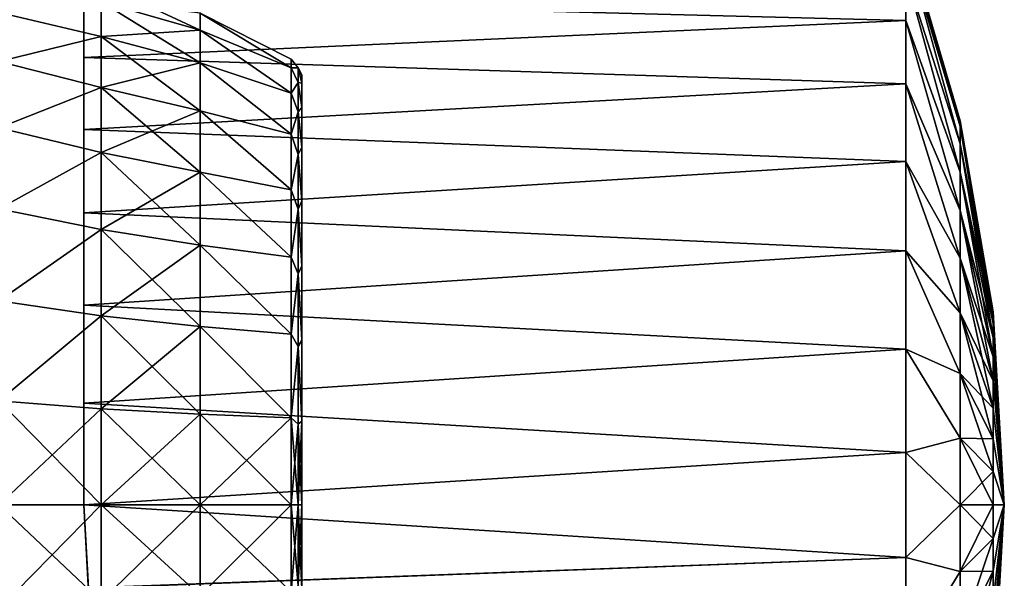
# Model space of a CAD drawing. Header units: millimetres. Extents: x -46 to 86, y -375 to 347.
# Tile 7 of 16: x 46 to 86, y 77 to 100. Entities that reach past the tile are written whole.
import ezdxf

# ---------------------------------------------------------------- set-up
doc = ezdxf.new("R2010")
doc.units = ezdxf.units.MM
doc.header["$LTSCALE"] = 17.087905
for name, color, linetype in [('15', 7, 'CONTINUOUS'), ('16', 7, 'CONTINUOUS'), ('17', 7, 'CONTINUOUS'), ('18', 7, 'CONTINUOUS'), ('19', 7, 'CONTINUOUS'), ('20', 7, 'CONTINUOUS'), ('21', 7, 'CONTINUOUS'), ('22', 7, 'CONTINUOUS'), ('23', 7, 'CONTINUOUS'), ('25', 7, 'CONTINUOUS')]:
    doc.layers.add(name, color=color, linetype=linetype)

msp = doc.modelspace()

# ---------------------------------------------------------------- linework, layer by layer
at = {"layer": '15', "color": 7, "linetype": 'CONTINUOUS', "true_color": 0xa2afbf}
for points in [[(45, 75.708, -21.577), (45, 80, -22), (49.227, 76.033, -21.223), (45, 75.708, -21.577)], [(49.227, 76.033, -21.223), (45, 80, -22), (49.227, 80, -21.59), (49.227, 76.033, -21.223)], [(45, 80, 22), (45, 75.708, 21.577), (49.227, 80, 21.59), (45, 80, 22)], [(49.227, 80, 21.59), (45, 75.708, 21.577), (49.227, 76.033, 21.223), (49.227, 80, 21.59)], [(49.227, 80, 21.59), (49.227, 76.033, 21.223), (53.304, 80, 20.373), (49.227, 80, 21.59)], [(53.304, 80, 20.373), (49.227, 76.033, 21.223), (53.304, 76.257, 20.026), (53.304, 80, 20.373)], [(49.227, 76.033, -21.223), (49.227, 80, -21.59), (53.304, 76.257, -20.026), (49.227, 76.033, -21.223)], [(49.227, 80, -21.59), (53.304, 80, -20.373), (53.304, 76.257, -20.026), (49.227, 80, -21.59)], [(53.304, 76.257, -20.026), (53.304, 80, -20.373), (57.067, 76.411, -18.042), (53.304, 76.257, -20.026)], [(53.304, 80, -20.373), (57.067, 80, -18.395), (57.067, 76.411, -18.042), (53.304, 80, -20.373)], [(53.304, 80, 20.373), (53.304, 76.257, 20.026), (57.067, 80, 18.395), (53.304, 80, 20.373)], [(57.067, 80, 18.395), (53.304, 76.257, 20.026), (57.067, 76.411, 18.042), (57.067, 80, 18.395)]]:
    msp.add_3dface(points, dxfattribs=at)
at = {"layer": '16', "color": 7, "linetype": 'CONTINUOUS', "true_color": 0xa2afbf}
for points in [[(49.227, 100.766, -5.908), (49.227, 101.498, -1.992), (53.304, 99.595, -5.575), (49.227, 100.766, -5.908)], [(53.304, 99.595, -5.575), (49.227, 101.498, -1.992), (53.304, 100.286, -1.88), (53.304, 99.595, -5.575)], [(49.227, 100.766, -5.908), (49.227, 99.327, -9.624), (45, 100.325, -8.419), (49.227, 100.766, -5.908)], [(49.227, 99.327, 9.624), (49.227, 100.766, 5.908), (45, 100.325, 8.419), (49.227, 99.327, 9.624)], [(49.227, 99.327, -9.624), (49.227, 100.766, -5.908), (53.304, 98.237, -9.081), (49.227, 99.327, -9.624)], [(53.304, 98.237, -9.081), (49.227, 100.766, -5.908), (53.304, 99.595, -5.575), (53.304, 98.237, -9.081)], [(49.227, 100.766, 5.908), (49.227, 99.327, 9.624), (53.304, 99.595, 5.575), (49.227, 100.766, 5.908)], [(53.304, 100.286, 1.88), (49.227, 100.766, 5.908), (53.304, 99.595, 5.575), (53.304, 100.286, 1.88)], [(45, 100.325, -8.419), (49.227, 99.327, -9.624), (45, 98.292, -12.223), (45, 100.325, -8.419)], [(45, 98.292, 12.223), (49.227, 99.327, 9.624), (45, 100.325, 8.419), (45, 98.292, 12.223)], [(53.304, 99.595, -5.575), (53.304, 100.286, -1.88), (57.067, 98.042, -3.589), (53.304, 99.595, -5.575)], [(53.304, 100.286, -1.88), (53.304, 100.286, 1.88), (57.067, 98.395), (53.304, 100.286, -1.88)], [(57.067, 98.042, -3.589), (53.304, 100.286, -1.88), (57.067, 98.395), (57.067, 98.042, -3.589)], [(53.304, 100.286, 1.88), (53.304, 99.595, 5.575), (57.067, 98.042, 3.589), (53.304, 100.286, 1.88)], [(57.067, 98.395), (53.304, 100.286, 1.88), (57.067, 98.042, 3.589), (57.067, 98.395)], [(53.304, 99.595, 5.575), (49.227, 99.327, 9.624), (53.304, 98.237, 9.081), (53.304, 99.595, 5.575)], [(53.304, 98.237, -9.081), (53.304, 99.595, -5.575), (57.067, 96.995, -7.04), (53.304, 98.237, -9.081)], [(57.067, 96.995, -7.04), (53.304, 99.595, -5.575), (57.067, 98.042, -3.589), (57.067, 96.995, -7.04)], [(53.304, 99.595, 5.575), (53.304, 98.237, 9.081), (57.067, 96.995, 7.04), (53.304, 99.595, 5.575)], [(57.067, 98.042, 3.589), (53.304, 99.595, 5.575), (57.067, 96.995, 7.04), (57.067, 98.042, 3.589)], [(49.227, 99.327, -9.624), (49.227, 97.229, -13.011), (45, 98.292, -12.223), (49.227, 99.327, -9.624)], [(49.227, 97.229, 13.011), (49.227, 99.327, 9.624), (45, 98.292, 12.223), (49.227, 97.229, 13.011)], [(49.227, 97.229, -13.011), (49.227, 99.327, -9.624), (53.304, 96.258, -12.277), (49.227, 97.229, -13.011)], [(53.304, 96.258, -12.277), (49.227, 99.327, -9.624), (53.304, 98.237, -9.081), (53.304, 96.258, -12.277)], [(49.227, 99.327, 9.624), (49.227, 97.229, 13.011), (53.304, 98.237, 9.081), (49.227, 99.327, 9.624)], [(45, 98.292, -12.223), (49.227, 97.229, -13.011), (45, 95.556, -15.556), (45, 98.292, -12.223)], [(45, 95.556, 15.556), (49.227, 97.229, 13.011), (45, 98.292, 12.223), (45, 95.556, 15.556)], [(53.304, 98.237, 9.081), (49.227, 97.229, 13.011), (53.304, 96.258, 12.277), (53.304, 98.237, 9.081)], [(53.304, 96.258, -12.277), (53.304, 98.237, -9.081), (57.067, 95.295, -10.22), (53.304, 96.258, -12.277)], [(57.067, 95.295, -10.22), (53.304, 98.237, -9.081), (57.067, 96.995, -7.04), (57.067, 95.295, -10.22)], [(53.304, 98.237, 9.081), (53.304, 96.258, 12.277), (57.067, 95.295, 10.22), (53.304, 98.237, 9.081)], [(57.067, 96.995, 7.04), (53.304, 98.237, 9.081), (57.067, 95.295, 10.22), (57.067, 96.995, 7.04)], [(49.227, 97.229, -13.011), (49.227, 94.545, -15.955), (45, 95.556, -15.556), (49.227, 97.229, -13.011)], [(49.227, 94.545, 15.955), (49.227, 97.229, 13.011), (45, 95.556, 15.556), (49.227, 94.545, 15.955)], [(49.227, 94.545, -15.955), (49.227, 97.229, -13.011), (53.304, 93.725, -15.056), (49.227, 94.545, -15.955)], [(53.304, 93.725, -15.056), (49.227, 97.229, -13.011), (53.304, 96.258, -12.277), (53.304, 93.725, -15.056)], [(49.227, 97.229, 13.011), (49.227, 94.545, 15.955), (53.304, 96.258, 12.277), (49.227, 97.229, 13.011)], [(53.304, 96.258, 12.277), (49.227, 94.545, 15.955), (53.304, 93.725, 15.056), (53.304, 96.258, 12.277)], [(53.304, 93.725, -15.056), (53.304, 96.258, -12.277), (57.067, 93.008, -13.008), (53.304, 93.725, -15.056)], [(57.067, 93.008, -13.008), (53.304, 96.258, -12.277), (57.067, 95.295, -10.22), (57.067, 93.008, -13.008)], [(53.304, 96.258, 12.277), (53.304, 93.725, 15.056), (57.067, 93.008, 13.008), (53.304, 96.258, 12.277)], [(57.067, 95.295, 10.22), (53.304, 96.258, 12.277), (57.067, 93.008, 13.008), (57.067, 95.295, 10.22)], [(45, 95.556, -15.556), (49.227, 94.545, -15.955), (45, 92.223, -18.292), (45, 95.556, -15.556)], [(45, 92.223, 18.292), (49.227, 94.545, 15.955), (45, 95.556, 15.556), (45, 92.223, 18.292)], [(49.227, 94.545, -15.955), (49.227, 91.366, -18.356), (45, 92.223, -18.292), (49.227, 94.545, -15.955)], [(49.227, 91.366, 18.356), (49.227, 94.545, 15.955), (45, 92.223, 18.292), (49.227, 91.366, 18.356)], [(49.227, 91.366, -18.356), (49.227, 94.545, -15.955), (53.304, 90.725, -17.321), (49.227, 91.366, -18.356)], [(53.304, 90.725, -17.321), (49.227, 94.545, -15.955), (53.304, 93.725, -15.056), (53.304, 90.725, -17.321)], [(49.227, 94.545, 15.955), (49.227, 91.366, 18.356), (53.304, 93.725, 15.056), (49.227, 94.545, 15.955)], [(53.304, 93.725, 15.056), (49.227, 91.366, 18.356), (53.304, 90.725, 17.321), (53.304, 93.725, 15.056)], [(53.304, 90.725, -17.321), (53.304, 93.725, -15.056), (57.067, 90.22, -15.295), (53.304, 90.725, -17.321)], [(57.067, 90.22, -15.295), (53.304, 93.725, -15.056), (57.067, 93.008, -13.008), (57.067, 90.22, -15.295)], [(53.304, 93.725, 15.056), (53.304, 90.725, 17.321), (57.067, 90.22, 15.295), (53.304, 93.725, 15.056)], [(57.067, 93.008, 13.008), (53.304, 93.725, 15.056), (57.067, 90.22, 15.295), (57.067, 93.008, 13.008)], [(45, 92.223, -18.292), (49.227, 91.366, -18.356), (45, 88.419, -20.325), (45, 92.223, -18.292)], [(45, 88.419, 20.325), (49.227, 91.366, 18.356), (45, 92.223, 18.292), (45, 88.419, 20.325)], [(49.227, 91.366, -18.356), (49.227, 87.799, -20.132), (45, 88.419, -20.325), (49.227, 91.366, -18.356)], [(49.227, 87.799, 20.132), (49.227, 91.366, 18.356), (45, 88.419, 20.325), (49.227, 87.799, 20.132)], [(49.227, 87.799, -20.132), (49.227, 91.366, -18.356), (53.304, 87.359, -18.997), (49.227, 87.799, -20.132)], [(53.304, 87.359, -18.997), (49.227, 91.366, -18.356), (53.304, 90.725, -17.321), (53.304, 87.359, -18.997)], [(49.227, 91.366, 18.356), (49.227, 87.799, 20.132), (53.304, 90.725, 17.321), (49.227, 91.366, 18.356)], [(53.304, 90.725, 17.321), (49.227, 87.799, 20.132), (53.304, 87.359, 18.997), (53.304, 90.725, 17.321)], [(53.304, 87.359, -18.997), (53.304, 90.725, -17.321), (57.067, 87.04, -16.995), (53.304, 87.359, -18.997)], [(57.067, 87.04, -16.995), (53.304, 90.725, -17.321), (57.067, 90.22, -15.295), (57.067, 87.04, -16.995)], [(53.304, 90.725, 17.321), (53.304, 87.359, 18.997), (57.067, 87.04, 16.995), (53.304, 90.725, 17.321)], [(57.067, 90.22, 15.295), (53.304, 90.725, 17.321), (57.067, 87.04, 16.995), (57.067, 90.22, 15.295)], [(45, 88.419, -20.325), (49.227, 87.799, -20.132), (45, 84.292, -21.577), (45, 88.419, -20.325)], [(45, 84.292, 21.577), (49.227, 87.799, 20.132), (45, 88.419, 20.325), (45, 84.292, 21.577)], [(49.227, 87.799, -20.132), (49.227, 83.967, -21.223), (45, 84.292, -21.577), (49.227, 87.799, -20.132)], [(49.227, 83.967, 21.223), (49.227, 87.799, 20.132), (45, 84.292, 21.577), (49.227, 83.967, 21.223)], [(49.227, 83.967, -21.223), (49.227, 87.799, -20.132), (53.304, 83.743, -20.026), (49.227, 83.967, -21.223)], [(53.304, 83.743, -20.026), (49.227, 87.799, -20.132), (53.304, 87.359, -18.997), (53.304, 83.743, -20.026)], [(49.227, 87.799, 20.132), (49.227, 83.967, 21.223), (53.304, 87.359, 18.997), (49.227, 87.799, 20.132)], [(53.304, 87.359, 18.997), (49.227, 83.967, 21.223), (53.304, 83.743, 20.026), (53.304, 87.359, 18.997)], [(53.304, 83.743, -20.026), (53.304, 87.359, -18.997), (57.067, 83.589, -18.042), (53.304, 83.743, -20.026)], [(57.067, 83.589, -18.042), (53.304, 87.359, -18.997), (57.067, 87.04, -16.995), (57.067, 83.589, -18.042)], [(53.304, 87.359, 18.997), (53.304, 83.743, 20.026), (57.067, 83.589, 18.042), (53.304, 87.359, 18.997)], [(57.067, 87.04, 16.995), (53.304, 87.359, 18.997), (57.067, 83.589, 18.042), (57.067, 87.04, 16.995)], [(49.227, 80, -21.59), (45, 80, -22), (45, 84.292, -21.577), (49.227, 80, -21.59)], [(45, 80, 22), (49.227, 83.967, 21.223), (45, 84.292, 21.577), (45, 80, 22)], [(49.227, 83.967, -21.223), (49.227, 80, -21.59), (45, 84.292, -21.577), (49.227, 83.967, -21.223)], [(45, 80, 22), (49.227, 80, 21.59), (49.227, 83.967, 21.223), (45, 80, 22)], [(49.227, 83.967, 21.223), (49.227, 80, 21.59), (53.304, 83.743, 20.026), (49.227, 83.967, 21.223)], [(53.304, 80, -20.373), (49.227, 80, -21.59), (49.227, 83.967, -21.223), (53.304, 80, -20.373)], [(53.304, 80, -20.373), (49.227, 83.967, -21.223), (53.304, 83.743, -20.026), (53.304, 80, -20.373)], [(49.227, 80, 21.59), (53.304, 80, 20.373), (53.304, 83.743, 20.026), (49.227, 80, 21.59)], [(57.067, 80, -18.395), (53.304, 80, -20.373), (53.304, 83.743, -20.026), (57.067, 80, -18.395)], [(53.304, 83.743, 20.026), (53.304, 80, 20.373), (57.067, 83.589, 18.042), (53.304, 83.743, 20.026)], [(57.067, 80, -18.395), (53.304, 83.743, -20.026), (57.067, 83.589, -18.042), (57.067, 80, -18.395)], [(53.304, 80, 20.373), (57.067, 80, 18.395), (57.067, 83.589, 18.042), (53.304, 80, 20.373)]]:
    msp.add_3dface(points, dxfattribs=at)
at = {"layer": '17', "color": 7, "linetype": 'CONTINUOUS', "true_color": 0xa2afbf}
for points in [[(57.067, 76.411, -18.042), (57.067, 80, -18.395), (57.349, 76.671, -17.808), (57.067, 76.411, -18.042)], [(57.067, 80, -18.395), (57.349, 80, -18.117), (57.349, 76.671, -17.808), (57.067, 80, -18.395)], [(57.067, 80, 18.395), (57.067, 76.411, 18.042), (57.349, 80, 18.117), (57.067, 80, 18.395)], [(57.067, 76.411, 18.042), (57.349, 76.671, 17.808), (57.349, 80, 18.117), (57.067, 76.411, 18.042)], [(57.5, 80, -17.75), (57.5, 76.537, -17.409), (57.349, 80, -18.117), (57.5, 80, -17.75)], [(57.349, 80, -18.117), (57.5, 76.537, -17.409), (57.349, 76.671, -17.808), (57.349, 80, -18.117)], [(57.349, 80, 18.117), (57.349, 76.671, 17.808), (57.5, 80, 17.75), (57.349, 80, 18.117)], [(57.5, 80, 17.75), (57.349, 76.671, 17.808), (57.5, 76.537, 17.409), (57.5, 80, 17.75)]]:
    msp.add_3dface(points, dxfattribs=at)
at = {"layer": '18', "color": 7, "linetype": 'CONTINUOUS', "true_color": 0xa2afbf}
for points in [[(57.067, 98.042, -3.589), (57.067, 98.395), (57.349, 98.039, -1.672), (57.067, 98.042, -3.589)], [(57.067, 98.395), (57.067, 98.042, 3.589), (57.349, 98.039, 1.672), (57.067, 98.395)], [(57.067, 98.395), (57.349, 98.039, 1.672), (57.349, 98.039, -1.672), (57.067, 98.395)], [(57.067, 96.995, -7.04), (57.067, 98.042, -3.589), (57.349, 97.425, -4.958), (57.067, 96.995, -7.04)], [(57.067, 98.042, -3.589), (57.349, 98.039, -1.672), (57.349, 97.425, -4.958), (57.067, 98.042, -3.589)], [(57.067, 98.042, 3.589), (57.067, 96.995, 7.04), (57.349, 97.425, 4.958), (57.067, 98.042, 3.589)], [(57.067, 98.042, 3.589), (57.349, 97.425, 4.958), (57.349, 98.039, 1.672), (57.067, 98.042, 3.589)], [(57.349, 98.039, 1.672), (57.349, 97.425, 4.958), (57.5, 97.409, 3.463), (57.349, 98.039, 1.672)], [(57.349, 98.039, -1.672), (57.349, 98.039, 1.672), (57.5, 97.75), (57.349, 98.039, -1.672)], [(57.5, 97.75), (57.349, 98.039, 1.672), (57.5, 97.409, 3.463), (57.5, 97.75)], [(57.349, 97.425, -4.958), (57.349, 98.039, -1.672), (57.5, 97.409, -3.463), (57.349, 97.425, -4.958)], [(57.5, 97.409, -3.463), (57.349, 98.039, -1.672), (57.5, 97.75), (57.5, 97.409, -3.463)], [(57.067, 96.995, -7.04), (57.349, 97.425, -4.958), (57.349, 96.217, -8.075), (57.067, 96.995, -7.04)], [(57.067, 96.995, 7.04), (57.349, 96.217, 8.075), (57.349, 97.425, 4.958), (57.067, 96.995, 7.04)], [(57.349, 97.425, 4.958), (57.349, 96.217, 8.075), (57.5, 96.399, 6.793), (57.349, 97.425, 4.958)], [(57.5, 97.409, 3.463), (57.349, 97.425, 4.958), (57.5, 96.399, 6.793), (57.5, 97.409, 3.463)], [(57.349, 96.217, -8.075), (57.349, 97.425, -4.958), (57.5, 96.399, -6.793), (57.349, 96.217, -8.075)], [(57.5, 96.399, -6.793), (57.349, 97.425, -4.958), (57.5, 97.409, -3.463), (57.5, 96.399, -6.793)], [(57.067, 95.295, -10.22), (57.067, 96.995, -7.04), (57.349, 96.217, -8.075), (57.067, 95.295, -10.22)], [(57.067, 96.995, 7.04), (57.067, 95.295, 10.22), (57.349, 96.217, 8.075), (57.067, 96.995, 7.04)], [(57.5, 96.399, 6.793), (57.349, 96.217, 8.075), (57.5, 94.759, 9.861), (57.5, 96.399, 6.793)], [(57.5, 94.759, -9.861), (57.349, 96.217, -8.075), (57.5, 96.399, -6.793), (57.5, 94.759, -9.861)], [(57.067, 95.295, -10.22), (57.349, 96.217, -8.075), (57.349, 94.457, -10.918), (57.067, 95.295, -10.22)], [(57.067, 95.295, 10.22), (57.349, 94.457, 10.918), (57.349, 96.217, 8.075), (57.067, 95.295, 10.22)], [(57.349, 96.217, 8.075), (57.349, 94.457, 10.918), (57.5, 94.759, 9.861), (57.349, 96.217, 8.075)], [(57.349, 94.457, -10.918), (57.349, 96.217, -8.075), (57.5, 94.759, -9.861), (57.349, 94.457, -10.918)], [(57.067, 93.008, -13.008), (57.067, 95.295, -10.22), (57.349, 94.457, -10.918), (57.067, 93.008, -13.008)], [(57.067, 95.295, 10.22), (57.067, 93.008, 13.008), (57.349, 94.457, 10.918), (57.067, 95.295, 10.22)], [(57.5, 94.759, 9.861), (57.349, 94.457, 10.918), (57.5, 92.551, 12.551), (57.5, 94.759, 9.861)], [(57.5, 92.551, -12.551), (57.349, 94.457, -10.918), (57.5, 94.759, -9.861), (57.5, 92.551, -12.551)], [(57.067, 93.008, -13.008), (57.349, 94.457, -10.918), (57.349, 92.205, -13.388), (57.067, 93.008, -13.008)], [(57.067, 93.008, 13.008), (57.349, 92.205, 13.388), (57.349, 94.457, 10.918), (57.067, 93.008, 13.008)], [(57.349, 94.457, 10.918), (57.349, 92.205, 13.388), (57.5, 92.551, 12.551), (57.349, 94.457, 10.918)], [(57.349, 92.205, -13.388), (57.349, 94.457, -10.918), (57.5, 92.551, -12.551), (57.349, 92.205, -13.388)], [(57.067, 90.22, -15.295), (57.067, 93.008, -13.008), (57.349, 92.205, -13.388), (57.067, 90.22, -15.295)], [(57.067, 93.008, 13.008), (57.067, 90.22, 15.295), (57.349, 92.205, 13.388), (57.067, 93.008, 13.008)], [(57.5, 92.551, 12.551), (57.349, 92.205, 13.388), (57.5, 89.861, 14.759), (57.5, 92.551, 12.551)], [(57.5, 89.861, -14.759), (57.349, 92.205, -13.388), (57.5, 92.551, -12.551), (57.5, 89.861, -14.759)], [(57.067, 90.22, -15.295), (57.349, 92.205, -13.388), (57.349, 89.537, -15.403), (57.067, 90.22, -15.295)], [(57.067, 90.22, 15.295), (57.349, 89.537, 15.403), (57.349, 92.205, 13.388), (57.067, 90.22, 15.295)], [(57.349, 92.205, 13.388), (57.349, 89.537, 15.403), (57.5, 89.861, 14.759), (57.349, 92.205, 13.388)], [(57.349, 89.537, -15.403), (57.349, 92.205, -13.388), (57.5, 89.861, -14.759), (57.349, 89.537, -15.403)], [(57.067, 87.04, -16.995), (57.067, 90.22, -15.295), (57.349, 89.537, -15.403), (57.067, 87.04, -16.995)], [(57.067, 90.22, 15.295), (57.067, 87.04, 16.995), (57.349, 89.537, 15.403), (57.067, 90.22, 15.295)], [(57.5, 89.861, 14.759), (57.349, 89.537, 15.403), (57.5, 86.793, 16.399), (57.5, 89.861, 14.759)], [(57.5, 86.793, -16.399), (57.349, 89.537, -15.403), (57.5, 89.861, -14.759), (57.5, 86.793, -16.399)], [(57.067, 87.04, -16.995), (57.349, 89.537, -15.403), (57.349, 86.544, -16.893), (57.067, 87.04, -16.995)], [(57.067, 87.04, 16.995), (57.349, 86.544, 16.893), (57.349, 89.537, 15.403), (57.067, 87.04, 16.995)], [(57.349, 89.537, 15.403), (57.349, 86.544, 16.893), (57.5, 86.793, 16.399), (57.349, 89.537, 15.403)], [(57.349, 86.544, -16.893), (57.349, 89.537, -15.403), (57.5, 86.793, -16.399), (57.349, 86.544, -16.893)], [(57.067, 83.589, -18.042), (57.067, 87.04, -16.995), (57.349, 86.544, -16.893), (57.067, 83.589, -18.042)], [(57.067, 87.04, 16.995), (57.067, 83.589, 18.042), (57.349, 86.544, 16.893), (57.067, 87.04, 16.995)], [(57.5, 86.793, 16.399), (57.349, 86.544, 16.893), (57.5, 83.463, 17.409), (57.5, 86.793, 16.399)], [(57.5, 83.463, -17.409), (57.349, 86.544, -16.893), (57.5, 86.793, -16.399), (57.5, 83.463, -17.409)], [(57.067, 83.589, -18.042), (57.349, 86.544, -16.893), (57.349, 83.329, -17.808), (57.067, 83.589, -18.042)], [(57.067, 83.589, 18.042), (57.349, 83.329, 17.808), (57.349, 86.544, 16.893), (57.067, 83.589, 18.042)], [(57.349, 86.544, 16.893), (57.349, 83.329, 17.808), (57.5, 83.463, 17.409), (57.349, 86.544, 16.893)], [(57.349, 83.329, -17.808), (57.349, 86.544, -16.893), (57.5, 83.463, -17.409), (57.349, 83.329, -17.808)], [(57.067, 80, -18.395), (57.067, 83.589, -18.042), (57.349, 80, -18.117), (57.067, 80, -18.395)], [(57.067, 83.589, 18.042), (57.067, 80, 18.395), (57.349, 83.329, 17.808), (57.067, 83.589, 18.042)], [(57.349, 80, -18.117), (57.067, 83.589, -18.042), (57.349, 83.329, -17.808), (57.349, 80, -18.117)], [(57.067, 80, 18.395), (57.349, 80, 18.117), (57.349, 83.329, 17.808), (57.067, 80, 18.395)], [(57.5, 80, -17.75), (57.349, 83.329, -17.808), (57.5, 83.463, -17.409), (57.5, 80, -17.75)], [(57.349, 80, 18.117), (57.5, 80, 17.75), (57.5, 83.463, 17.409), (57.349, 80, 18.117)], [(57.349, 83.329, 17.808), (57.349, 80, 18.117), (57.5, 83.463, 17.409), (57.349, 83.329, 17.808)], [(57.5, 80, -17.75), (57.349, 80, -18.117), (57.349, 83.329, -17.808), (57.5, 80, -17.75)]]:
    msp.add_3dface(points, dxfattribs=at)
at = {"layer": '19', "color": 7, "linetype": 'CONTINUOUS', "true_color": 0xa2afbf}
for points in [[(82.435, 99.987, 12.375), (82.435, 101.92, 8.492), (48.5, 100.872, 12.047), (82.435, 99.987, 12.375)], [(48.5, 98.464, 15.488), (82.435, 99.987, 12.375), (48.5, 100.872, 12.047), (48.5, 98.464, 15.488)], [(82.435, 97.372, 15.837), (82.435, 99.987, 12.375), (48.5, 98.464, 15.488), (82.435, 97.372, 15.837)], [(48.5, 95.488, 18.464), (82.435, 97.372, 15.837), (48.5, 98.464, 15.488), (48.5, 95.488, 18.464)], [(82.435, 94.167, 18.76), (82.435, 97.372, 15.837), (48.5, 95.488, 18.464), (82.435, 94.167, 18.76)], [(48.5, 92.047, 20.872), (82.435, 94.167, 18.76), (48.5, 95.488, 18.464), (48.5, 92.047, 20.872)], [(82.435, 90.478, 21.043), (82.435, 94.167, 18.76), (48.5, 92.047, 20.872), (82.435, 90.478, 21.043)], [(48.5, 88.243, 22.645), (82.435, 90.478, 21.043), (48.5, 92.047, 20.872), (48.5, 88.243, 22.645)], [(82.435, 86.433, 22.61), (82.435, 90.478, 21.043), (48.5, 88.243, 22.645), (82.435, 86.433, 22.61)], [(48.5, 84.194, 23.732), (82.435, 86.433, 22.61), (48.5, 88.243, 22.645), (48.5, 84.194, 23.732)], [(82.435, 82.169, 23.407), (82.435, 86.433, 22.61), (48.5, 84.194, 23.732), (82.435, 82.169, 23.407)], [(48.5, 80, 24.1), (82.435, 82.169, 23.407), (48.5, 84.194, 23.732), (48.5, 80, 24.1)], [(82.435, 77.831, 23.407), (82.435, 82.169, 23.407), (48.5, 80, 24.1), (82.435, 77.831, 23.407)], [(48.695, 76.586, 23.854), (82.435, 77.831, 23.407), (48.5, 80, 24.1), (48.695, 76.586, 23.854)], [(82.435, 73.567, 22.61), (82.435, 77.831, 23.407), (48.695, 76.586, 23.854), (82.435, 73.567, 22.61)]]:
    msp.add_3dface(points, dxfattribs=at)
at = {"layer": '20', "color": 7, "linetype": 'CONTINUOUS', "true_color": 0xa2afbf}
for points in [[(82.435, 103.508), (82.435, 103.107, 4.32), (84.682, 95.852), (82.435, 103.508)], [(82.435, 103.107, 4.32), (82.435, 101.92, 8.492), (84.682, 94.896, 5.422), (82.435, 103.107, 4.32)], [(82.435, 103.107, 4.32), (84.682, 94.896, 5.422), (84.682, 95.611, 2.753), (82.435, 103.107, 4.32)], [(82.435, 103.107, 4.32), (84.682, 95.611, 2.753), (84.682, 95.852), (82.435, 103.107, 4.32)], [(82.435, 101.92, 8.492), (82.435, 99.987, 12.375), (84.682, 93.728, 7.926), (82.435, 101.92, 8.492)], [(82.435, 101.92, 8.492), (84.682, 93.728, 7.926), (84.682, 94.896, 5.422), (82.435, 101.92, 8.492)], [(82.435, 99.987, 12.375), (82.435, 97.372, 15.837), (84.682, 92.143, 10.189), (82.435, 99.987, 12.375)], [(82.435, 99.987, 12.375), (84.682, 92.143, 10.189), (84.682, 93.728, 7.926), (82.435, 99.987, 12.375)], [(82.435, 97.372, 15.837), (82.435, 94.167, 18.76), (84.682, 90.189, 12.143), (82.435, 97.372, 15.837)], [(82.435, 97.372, 15.837), (84.682, 90.189, 12.143), (84.682, 92.143, 10.189), (82.435, 97.372, 15.837)], [(84.682, 95.611, 2.753), (86.044, 87.974), (84.682, 95.852), (84.682, 95.611, 2.753)], [(86.044, 87.853, 1.385), (86.044, 87.974), (84.682, 95.611, 2.753), (86.044, 87.853, 1.385)], [(84.682, 94.896, 5.422), (86.044, 87.853, 1.385), (84.682, 95.611, 2.753), (84.682, 94.896, 5.422)], [(86.044, 87.493, 2.727), (86.044, 87.853, 1.385), (84.682, 94.896, 5.422), (86.044, 87.493, 2.727)], [(84.682, 93.728, 7.926), (86.044, 87.493, 2.727), (84.682, 94.896, 5.422), (84.682, 93.728, 7.926)], [(82.435, 94.167, 18.76), (82.435, 90.478, 21.043), (84.682, 87.926, 13.728), (82.435, 94.167, 18.76)], [(82.435, 94.167, 18.76), (84.682, 87.926, 13.728), (84.682, 90.189, 12.143), (82.435, 94.167, 18.76)], [(86.044, 86.906, 3.987), (86.044, 87.493, 2.727), (84.682, 93.728, 7.926), (86.044, 86.906, 3.987)], [(84.682, 92.143, 10.189), (86.044, 86.906, 3.987), (84.682, 93.728, 7.926), (84.682, 92.143, 10.189)], [(86.044, 86.108, 5.125), (86.044, 86.906, 3.987), (84.682, 92.143, 10.189), (86.044, 86.108, 5.125)], [(84.682, 90.189, 12.143), (86.044, 86.108, 5.125), (84.682, 92.143, 10.189), (84.682, 90.189, 12.143)], [(82.435, 90.478, 21.043), (82.435, 86.433, 22.61), (84.682, 85.422, 14.896), (82.435, 90.478, 21.043)], [(82.435, 90.478, 21.043), (84.682, 85.422, 14.896), (84.682, 87.926, 13.728), (82.435, 90.478, 21.043)], [(86.044, 85.125, 6.108), (86.044, 86.108, 5.125), (84.682, 90.189, 12.143), (86.044, 85.125, 6.108)], [(84.682, 87.926, 13.728), (86.044, 85.125, 6.108), (84.682, 90.189, 12.143), (84.682, 87.926, 13.728)], [(86.044, 83.987, 6.906), (86.044, 85.125, 6.108), (84.682, 87.926, 13.728), (86.044, 83.987, 6.906)], [(84.682, 85.422, 14.896), (86.044, 83.987, 6.906), (84.682, 87.926, 13.728), (84.682, 85.422, 14.896)], [(86.044, 87.853, 1.385), (86.5, 80), (86.044, 87.974), (86.044, 87.853, 1.385)], [(86.044, 87.493, 2.727), (86.5, 80), (86.044, 87.853, 1.385), (86.044, 87.493, 2.727)], [(86.044, 86.906, 3.987), (86.5, 80), (86.044, 87.493, 2.727), (86.044, 86.906, 3.987)], [(86.044, 86.108, 5.125), (86.5, 80), (86.044, 86.906, 3.987), (86.044, 86.108, 5.125)], [(82.435, 86.433, 22.61), (82.435, 82.169, 23.407), (84.682, 82.753, 15.611), (82.435, 86.433, 22.61)], [(82.435, 86.433, 22.61), (84.682, 82.753, 15.611), (84.682, 85.422, 14.896), (82.435, 86.433, 22.61)], [(86.044, 85.125, 6.108), (86.5, 80), (86.044, 86.108, 5.125), (86.044, 85.125, 6.108)], [(86.044, 82.727, 7.493), (86.044, 83.987, 6.906), (84.682, 85.422, 14.896), (86.044, 82.727, 7.493)], [(84.682, 82.753, 15.611), (86.044, 82.727, 7.493), (84.682, 85.422, 14.896), (84.682, 82.753, 15.611)], [(86.044, 83.987, 6.906), (86.5, 80), (86.044, 85.125, 6.108), (86.044, 83.987, 6.906)], [(86.044, 82.727, 7.493), (86.5, 80), (86.044, 83.987, 6.906), (86.044, 82.727, 7.493)], [(82.435, 82.169, 23.407), (84.682, 80, 15.852), (84.682, 82.753, 15.611), (82.435, 82.169, 23.407)], [(86.044, 81.385, 7.853), (86.044, 82.727, 7.493), (84.682, 82.753, 15.611), (86.044, 81.385, 7.853)], [(84.682, 80, 15.852), (86.044, 81.385, 7.853), (84.682, 82.753, 15.611), (84.682, 80, 15.852)], [(86.044, 81.385, 7.853), (86.5, 80), (86.044, 82.727, 7.493), (86.044, 81.385, 7.853)], [(82.435, 82.169, 23.407), (82.435, 77.831, 23.407), (84.682, 80, 15.852), (82.435, 82.169, 23.407)], [(86.044, 80, 7.974), (86.044, 81.385, 7.853), (84.682, 80, 15.852), (86.044, 80, 7.974)], [(86.044, 80, 7.974), (86.5, 80), (86.044, 81.385, 7.853), (86.044, 80, 7.974)], [(82.435, 77.831, 23.407), (84.682, 77.247, 15.611), (84.682, 80, 15.852), (82.435, 77.831, 23.407)], [(86.044, 78.615, 7.853), (86.044, 80, 7.974), (84.682, 77.247, 15.611), (86.044, 78.615, 7.853)], [(84.682, 77.247, 15.611), (86.044, 80, 7.974), (84.682, 80, 15.852), (84.682, 77.247, 15.611)], [(86.044, 72.026), (86.5, 80), (86.044, 72.147, 1.385), (86.044, 72.026)], [(86.044, 72.147, 1.385), (86.5, 80), (86.044, 72.507, 2.727), (86.044, 72.147, 1.385)], [(86.044, 72.507, 2.727), (86.5, 80), (86.044, 73.094, 3.987), (86.044, 72.507, 2.727)], [(86.044, 73.094, 3.987), (86.5, 80), (86.044, 73.892, 5.125), (86.044, 73.094, 3.987)], [(86.044, 73.892, 5.125), (86.5, 80), (86.044, 74.875, 6.108), (86.044, 73.892, 5.125)], [(86.044, 74.875, 6.108), (86.5, 80), (86.044, 76.013, 6.906), (86.044, 74.875, 6.108)], [(86.044, 76.013, 6.906), (86.5, 80), (86.044, 77.273, 7.493), (86.044, 76.013, 6.906)], [(86.044, 77.273, 7.493), (86.5, 80), (86.044, 78.615, 7.853), (86.044, 77.273, 7.493)], [(86.044, 78.615, 7.853), (86.5, 80), (86.044, 80, 7.974), (86.044, 78.615, 7.853)], [(86.044, 77.273, 7.493), (86.044, 78.615, 7.853), (84.682, 74.578, 14.896), (86.044, 77.273, 7.493)], [(84.682, 74.578, 14.896), (86.044, 78.615, 7.853), (84.682, 77.247, 15.611), (84.682, 74.578, 14.896)], [(82.435, 77.831, 23.407), (82.435, 73.567, 22.61), (84.682, 77.247, 15.611), (82.435, 77.831, 23.407)], [(82.435, 73.567, 22.61), (84.682, 74.578, 14.896), (84.682, 77.247, 15.611), (82.435, 73.567, 22.61)], [(86.044, 76.013, 6.906), (86.044, 77.273, 7.493), (84.682, 72.074, 13.728), (86.044, 76.013, 6.906)], [(84.682, 72.074, 13.728), (86.044, 77.273, 7.493), (84.682, 74.578, 14.896), (84.682, 72.074, 13.728)]]:
    msp.add_3dface(points, dxfattribs=at)
at = {"layer": '21', "color": 7, "linetype": 'CONTINUOUS', "true_color": 0xa2afbf}
for points in [[(48.5, 99.77, 12.658), (48.5, 100.872, 12.047), (48.5, 101.56, 9.287), (48.5, 99.77, 12.658)], [(48.5, 101.556, -9.296), (48.5, 100.872, -12.047), (48.5, 99.764, -12.667), (48.5, 101.556, -9.296)], [(48.5, 98.464, 15.488), (48.5, 100.872, 12.047), (48.5, 99.77, 12.658), (48.5, 98.464, 15.488)], [(48.5, 100.872, -12.047), (48.5, 98.464, -15.488), (48.5, 99.764, -12.667), (48.5, 100.872, -12.047)], [(48.5, 97.457, 15.696), (48.5, 98.464, 15.488), (48.5, 99.77, 12.658), (48.5, 97.457, 15.696)], [(48.5, 99.764, -12.667), (48.5, 98.464, -15.488), (48.5, 97.449, -15.704), (48.5, 99.764, -12.667)], [(48.5, 95.488, 18.464), (48.5, 98.464, 15.488), (48.5, 94.68, 18.319), (48.5, 95.488, 18.464)], [(48.5, 94.68, 18.319), (48.5, 98.464, 15.488), (48.5, 97.457, 15.696), (48.5, 94.68, 18.319)], [(48.5, 98.464, -15.488), (48.5, 95.488, -18.464), (48.5, 97.449, -15.704), (48.5, 98.464, -15.488)], [(48.5, 97.449, -15.704), (48.5, 95.488, -18.464), (48.5, 94.671, -18.326), (48.5, 97.449, -15.704)], [(48.5, 92.047, 20.872), (48.5, 95.488, 18.464), (48.5, 91.517, 20.456), (48.5, 92.047, 20.872)], [(48.5, 91.517, 20.456), (48.5, 95.488, 18.464), (48.5, 94.68, 18.319), (48.5, 91.517, 20.456)], [(48.5, 95.488, -18.464), (48.5, 92.047, -20.872), (48.5, 91.507, -20.461), (48.5, 95.488, -18.464)], [(48.5, 94.671, -18.326), (48.5, 95.488, -18.464), (48.5, 91.507, -20.461), (48.5, 94.671, -18.326)], [(48.5, 88.243, 22.645), (48.5, 92.047, 20.872), (48.5, 88.033, 22.058), (48.5, 88.243, 22.645)], [(48.5, 88.033, 22.058), (48.5, 92.047, 20.872), (48.5, 91.517, 20.456), (48.5, 88.033, 22.058)], [(48.5, 92.047, -20.872), (48.5, 88.243, -22.645), (48.5, 88.021, -22.062), (48.5, 92.047, -20.872)], [(48.5, 91.507, -20.461), (48.5, 92.047, -20.872), (48.5, 88.021, -22.062), (48.5, 91.507, -20.461)], [(48.5, 84.194, 23.732), (48.5, 88.243, 22.645), (48.5, 84.403, 23.059), (48.5, 84.194, 23.732)], [(48.5, 84.403, 23.059), (48.5, 88.243, 22.645), (48.5, 88.033, 22.058), (48.5, 84.403, 23.059)], [(48.5, 88.243, -22.645), (48.5, 84.194, -23.732), (48.5, 84.392, -23.061), (48.5, 88.243, -22.645)], [(48.5, 88.021, -22.062), (48.5, 88.243, -22.645), (48.5, 84.392, -23.061), (48.5, 88.021, -22.062)], [(48.5, 80, 23.475), (48.5, 84.194, 23.732), (48.5, 84.403, 23.059), (48.5, 80, 23.475)], [(48.5, 84.194, -23.732), (48.5, 80, -23.475), (48.5, 84.392, -23.061), (48.5, 84.194, -23.732)], [(48.5, 80, 24.1), (48.5, 84.194, 23.732), (48.5, 80, 23.475), (48.5, 80, 24.1)], [(48.5, 80, -24.1), (48.5, 80, -23.475), (48.5, 84.194, -23.732), (48.5, 80, -24.1)]]:
    msp.add_3dface(points, dxfattribs=at)
at = {"layer": '22', "color": 7, "linetype": 'CONTINUOUS', "true_color": 0xa2afbf}
for points in [[(82.435, 99.987, -12.375), (48.5, 100.872, -12.047), (82.435, 101.92, -8.492), (82.435, 99.987, -12.375)], [(48.5, 98.464, -15.488), (48.5, 100.872, -12.047), (82.435, 99.987, -12.375), (48.5, 98.464, -15.488)], [(82.435, 97.373, -15.837), (48.5, 98.464, -15.488), (82.435, 99.987, -12.375), (82.435, 97.373, -15.837)], [(48.5, 95.488, -18.464), (48.5, 98.464, -15.488), (82.435, 97.373, -15.837), (48.5, 95.488, -18.464)], [(82.435, 94.167, -18.759), (48.5, 95.488, -18.464), (82.435, 97.373, -15.837), (82.435, 94.167, -18.759)], [(48.5, 92.047, -20.872), (48.5, 95.488, -18.464), (82.435, 94.167, -18.759), (48.5, 92.047, -20.872)], [(82.435, 90.478, -21.043), (48.5, 92.047, -20.872), (82.435, 94.167, -18.759), (82.435, 90.478, -21.043)], [(48.5, 88.243, -22.645), (48.5, 92.047, -20.872), (82.435, 90.478, -21.043), (48.5, 88.243, -22.645)], [(82.435, 86.433, -22.61), (48.5, 88.243, -22.645), (82.435, 90.478, -21.043), (82.435, 86.433, -22.61)], [(48.5, 84.194, -23.732), (48.5, 88.243, -22.645), (82.435, 86.433, -22.61), (48.5, 84.194, -23.732)], [(82.435, 82.168, -23.407), (48.5, 84.194, -23.732), (82.435, 86.433, -22.61), (82.435, 82.168, -23.407)], [(48.5, 80, -24.1), (48.5, 84.194, -23.732), (82.435, 82.168, -23.407), (48.5, 80, -24.1)], [(82.435, 77.83, -23.407), (48.5, 80, -24.1), (82.435, 82.168, -23.407), (82.435, 77.83, -23.407)], [(48.5, 80, -24.1), (82.435, 77.83, -23.407), (48.697, 76.571, -23.851), (48.5, 80, -24.1)], [(82.435, 77.83, -23.407), (82.435, 73.566, -22.61), (48.697, 76.571, -23.851), (82.435, 77.83, -23.407)]]:
    msp.add_3dface(points, dxfattribs=at)
at = {"layer": '23', "color": 7, "linetype": 'CONTINUOUS', "true_color": 0xa2afbf}
for points in [[(82.435, 103.508), (84.682, 95.852), (84.682, 95.611, -2.753), (82.435, 103.508)], [(82.435, 103.107, -4.319), (82.435, 103.508), (84.682, 95.611, -2.753), (82.435, 103.107, -4.319)], [(82.435, 101.92, -8.492), (82.435, 103.107, -4.319), (84.682, 94.896, -5.422), (82.435, 101.92, -8.492)], [(84.682, 94.896, -5.422), (82.435, 103.107, -4.319), (84.682, 95.611, -2.753), (84.682, 94.896, -5.422)], [(82.435, 99.987, -12.375), (82.435, 101.92, -8.492), (84.682, 93.728, -7.926), (82.435, 99.987, -12.375)], [(84.682, 93.728, -7.926), (82.435, 101.92, -8.492), (84.682, 94.896, -5.422), (84.682, 93.728, -7.926)], [(82.435, 97.373, -15.837), (82.435, 99.987, -12.375), (84.682, 92.143, -10.189), (82.435, 97.373, -15.837)], [(84.682, 92.143, -10.189), (82.435, 99.987, -12.375), (84.682, 93.728, -7.926), (84.682, 92.143, -10.189)], [(82.435, 94.167, -18.759), (82.435, 97.373, -15.837), (84.682, 90.189, -12.143), (82.435, 94.167, -18.759)], [(84.682, 90.189, -12.143), (82.435, 97.373, -15.837), (84.682, 92.143, -10.189), (84.682, 90.189, -12.143)], [(84.682, 95.852), (86.044, 87.974), (86.044, 87.853, -1.385), (84.682, 95.852)], [(84.682, 95.852), (86.044, 87.853, -1.385), (84.682, 95.611, -2.753), (84.682, 95.852)], [(86.044, 87.853, -1.385), (86.044, 87.493, -2.727), (84.682, 95.611, -2.753), (86.044, 87.853, -1.385)], [(86.044, 87.493, -2.727), (84.682, 94.896, -5.422), (84.682, 95.611, -2.753), (86.044, 87.493, -2.727)], [(86.044, 87.493, -2.727), (86.044, 86.906, -3.987), (84.682, 94.896, -5.422), (86.044, 87.493, -2.727)], [(86.044, 86.906, -3.987), (84.682, 93.728, -7.926), (84.682, 94.896, -5.422), (86.044, 86.906, -3.987)], [(82.435, 90.478, -21.043), (82.435, 94.167, -18.759), (84.682, 87.926, -13.728), (82.435, 90.478, -21.043)], [(84.682, 87.926, -13.728), (82.435, 94.167, -18.759), (84.682, 90.189, -12.143), (84.682, 87.926, -13.728)], [(86.044, 86.906, -3.987), (86.044, 86.108, -5.125), (84.682, 93.728, -7.926), (86.044, 86.906, -3.987)], [(86.044, 86.108, -5.125), (84.682, 92.143, -10.189), (84.682, 93.728, -7.926), (86.044, 86.108, -5.125)], [(86.044, 86.108, -5.125), (86.044, 85.125, -6.108), (84.682, 92.143, -10.189), (86.044, 86.108, -5.125)], [(86.044, 85.125, -6.108), (84.682, 90.189, -12.143), (84.682, 92.143, -10.189), (86.044, 85.125, -6.108)], [(82.435, 86.433, -22.61), (82.435, 90.478, -21.043), (84.682, 85.422, -14.896), (82.435, 86.433, -22.61)], [(84.682, 85.422, -14.896), (82.435, 90.478, -21.043), (84.682, 87.926, -13.728), (84.682, 85.422, -14.896)], [(86.044, 85.125, -6.108), (86.044, 83.987, -6.906), (84.682, 90.189, -12.143), (86.044, 85.125, -6.108)], [(86.044, 83.987, -6.906), (84.682, 87.926, -13.728), (84.682, 90.189, -12.143), (86.044, 83.987, -6.906)], [(86.044, 83.987, -6.906), (86.044, 82.727, -7.493), (84.682, 87.926, -13.728), (86.044, 83.987, -6.906)], [(86.044, 82.727, -7.493), (84.682, 85.422, -14.896), (84.682, 87.926, -13.728), (86.044, 82.727, -7.493)], [(86.044, 87.974), (86.5, 80), (86.044, 87.853, -1.385), (86.044, 87.974)], [(86.044, 87.853, -1.385), (86.5, 80), (86.044, 87.493, -2.727), (86.044, 87.853, -1.385)], [(86.044, 87.493, -2.727), (86.5, 80), (86.044, 86.906, -3.987), (86.044, 87.493, -2.727)], [(86.044, 86.906, -3.987), (86.5, 80), (86.044, 86.108, -5.125), (86.044, 86.906, -3.987)], [(82.435, 82.168, -23.407), (82.435, 86.433, -22.61), (84.682, 82.753, -15.611), (82.435, 82.168, -23.407)], [(84.682, 82.753, -15.611), (82.435, 86.433, -22.61), (84.682, 85.422, -14.896), (84.682, 82.753, -15.611)], [(86.044, 86.108, -5.125), (86.5, 80), (86.044, 85.125, -6.108), (86.044, 86.108, -5.125)], [(86.044, 82.727, -7.493), (86.044, 81.385, -7.853), (84.682, 85.422, -14.896), (86.044, 82.727, -7.493)], [(86.044, 81.385, -7.853), (84.682, 82.753, -15.611), (84.682, 85.422, -14.896), (86.044, 81.385, -7.853)], [(86.044, 85.125, -6.108), (86.5, 80), (86.044, 83.987, -6.906), (86.044, 85.125, -6.108)], [(86.044, 83.987, -6.906), (86.5, 80), (86.044, 82.727, -7.493), (86.044, 83.987, -6.906)], [(84.682, 80, -15.852), (82.435, 82.168, -23.407), (84.682, 82.753, -15.611), (84.682, 80, -15.852)], [(86.044, 81.385, -7.853), (86.044, 80, -7.974), (84.682, 82.753, -15.611), (86.044, 81.385, -7.853)], [(86.044, 80, -7.974), (84.682, 80, -15.852), (84.682, 82.753, -15.611), (86.044, 80, -7.974)], [(86.044, 82.727, -7.493), (86.5, 80), (86.044, 81.385, -7.853), (86.044, 82.727, -7.493)], [(82.435, 77.83, -23.407), (82.435, 82.168, -23.407), (84.682, 80, -15.852), (82.435, 77.83, -23.407)], [(86.044, 81.385, -7.853), (86.5, 80), (86.044, 80, -7.974), (86.044, 81.385, -7.853)], [(84.682, 77.247, -15.611), (82.435, 77.83, -23.407), (84.682, 80, -15.852), (84.682, 77.247, -15.611)], [(86.044, 80, -7.974), (86.044, 78.615, -7.853), (84.682, 80, -15.852), (86.044, 80, -7.974)], [(86.044, 78.615, -7.853), (84.682, 77.247, -15.611), (84.682, 80, -15.852), (86.044, 78.615, -7.853)], [(86.5, 80), (86.044, 72.026), (86.044, 72.147, -1.385), (86.5, 80)], [(86.044, 80, -7.974), (86.5, 80), (86.044, 78.615, -7.853), (86.044, 80, -7.974)], [(86.044, 78.615, -7.853), (86.5, 80), (86.044, 77.273, -7.493), (86.044, 78.615, -7.853)], [(86.044, 77.273, -7.493), (86.5, 80), (86.044, 76.013, -6.906), (86.044, 77.273, -7.493)], [(86.044, 76.013, -6.906), (86.5, 80), (86.044, 74.875, -6.108), (86.044, 76.013, -6.906)], [(86.044, 74.875, -6.108), (86.5, 80), (86.044, 73.892, -5.125), (86.044, 74.875, -6.108)], [(86.044, 73.892, -5.125), (86.5, 80), (86.044, 73.094, -3.987), (86.044, 73.892, -5.125)], [(86.044, 73.094, -3.987), (86.5, 80), (86.044, 72.507, -2.727), (86.044, 73.094, -3.987)], [(86.044, 72.507, -2.727), (86.5, 80), (86.044, 72.147, -1.385), (86.044, 72.507, -2.727)], [(86.044, 78.615, -7.853), (86.044, 77.273, -7.493), (84.682, 77.247, -15.611), (86.044, 78.615, -7.853)], [(82.435, 73.566, -22.61), (82.435, 77.83, -23.407), (84.682, 77.247, -15.611), (82.435, 73.566, -22.61)], [(84.682, 74.578, -14.896), (82.435, 73.566, -22.61), (84.682, 77.247, -15.611), (84.682, 74.578, -14.896)], [(86.044, 77.273, -7.493), (86.044, 76.013, -6.906), (84.682, 74.578, -14.896), (86.044, 77.273, -7.493)], [(86.044, 77.273, -7.493), (84.682, 74.578, -14.896), (84.682, 77.247, -15.611), (86.044, 77.273, -7.493)]]:
    msp.add_3dface(points, dxfattribs=at)
at = {"layer": '25', "color": 7, "linetype": 'CONTINUOUS', "true_color": 0xa2afbf}
for points in [[(48.695, 76.586, 23.854), (48.5, 80, 24.1), (48.684, 76.681, 23.245), (48.695, 76.586, 23.854)], [(48.5, 80, 24.1), (48.5, 80, 23.475), (48.684, 76.681, 23.245), (48.5, 80, 24.1)], [(48.5, 80, -23.475), (48.5, 80, -24.1), (48.697, 76.571, -23.851), (48.5, 80, -23.475)], [(48.5, 80, -23.475), (48.697, 76.571, -23.851), (48.682, 76.698, -23.247), (48.5, 80, -23.475)]]:
    msp.add_3dface(points, dxfattribs=at)

doc.saveas('drawing.dxf')
